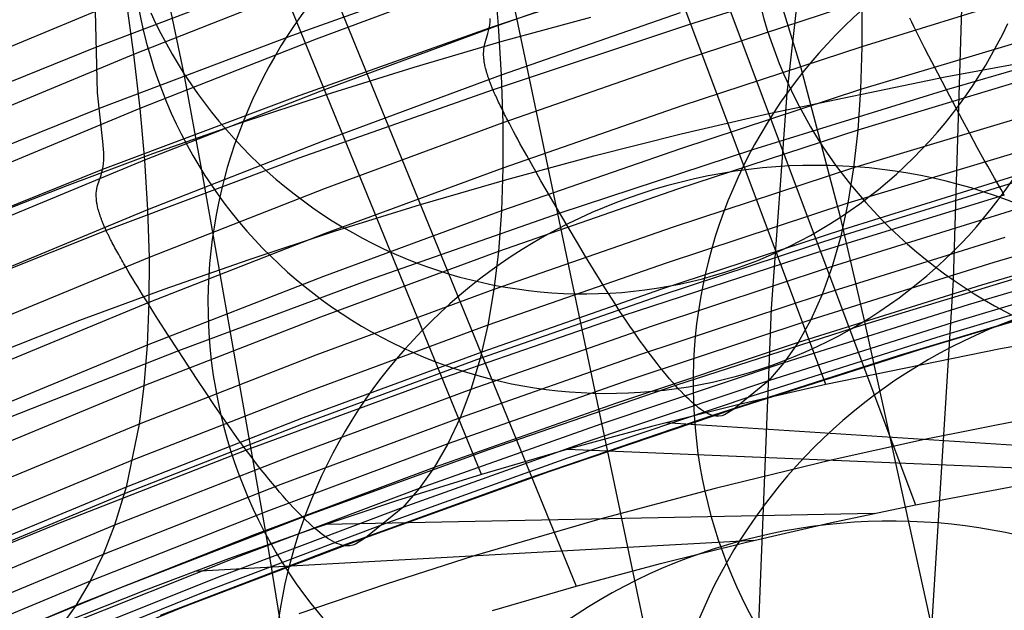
# Model space of a CAD drawing. Extents: x -3677 to -3089, y -67 to 482.
# Tile 39 of 110: x -3525 to -3499, y 407 to 422. Entities that reach past the tile are written whole.
import ezdxf

# ---------------------------------------------------------------- set-up
doc = ezdxf.new("R2010")
doc.units = 0
doc.layers.add('CURVA_ORIGIN', color=125, linetype='CONTINUOUS')
doc.layers.add('LIVELLO_02', color=3, linetype='CONTINUOUS')

msp = doc.modelspace()

# ---------------------------------------------------------------- linework, layer by layer
at = {"layer": 'CURVA_ORIGIN'}
for p, q in [((-3499.441, 458.354, 398.79), (-3500.787, 415.619, 266.034)), ((-3523.233, 420.521, 324.854), (-3523.896, 447.697, 406.852)), ((-3503.727, 433.227, 260.813), (-3505.144, 420.508, 214.494)), ((-3504.123, 412.872, 166.408), (-3511.087, 431.439, 163.396)), ((-3513.159, 410.513, 167.137), (-3520.535, 428.585, 164.315)), ((-3508.774, 428.387, 142.059), (-3501.77, 409.713, 145.112)), ((-3508.229, 403.423, -87.528), (-3513.117, 426.69, -191.474)), ((-3518.108, 425.779, 142.918), (-3510.675, 407.58, 145.781)), ((-3513.053, 423.83, 322.497), (-3518.143, 422.017, 323.086)), ((-3507.829, 423.926, 317.208), (-3512.955, 422.215, 317.764)), ((-3508.025, 423.928, 388.47), (-3512.719, 422.288, 389.003)), ((-3502.575, 423.918, 311.954), (-3507.731, 422.305, 312.478)), ((-3518.239, 423.624, 327.822), (-3523.289, 421.705, 328.445)), ((-3512.838, 423.658, 392.656), (-3517.5, 421.927, 393.218)), ((-3512.838, 423.658, 392.656), (-3512.719, 422.288, 389.003)), ((-3493.684, 423.464, 372.22), (-3503.214, 420.603, 373.149)), ((-3517.661, 423.349, 396.848), (-3522.29, 421.524, 397.441)), ((-3498.429, 423.197, 376.404), (-3503.18, 421.727, 376.881)), ((-3522.495, 422.994, 401.047), (-3527.088, 421.073, 401.671)), ((-3522.495, 422.994, 401.047), (-3522.29, 421.524, 397.441)), ((-3503.183, 422.915, 380.593), (-3507.906, 421.364, 381.097)), ((-3503.183, 422.915, 380.593), (-3503.18, 421.727, 376.881)), ((-3521.839, 422.62, -259.077), (-3521.709, 422.343, -259.077)), ((-3512.935, 422.377, 318.447), (-3512.93, 422.465, 318.773)), ((-3507.946, 422.615, 384.794), (-3512.639, 420.979, 385.326)), ((-3512.617, 421.87, 165.145), (-3510.292, 422.502, 164.943)), ((-3501.87, 422.371, 312.194), (-3501.924, 422.48, 312.145)), ((-3521.709, 422.343, -259.077), (-3521.572, 422.07, -259.077)), ((-3512.955, 422.215, 317.764), (-3518.046, 420.409, 318.351)), ((-3512.719, 422.288, 389.003), (-3517.379, 420.563, 389.563)), ((-3512.991, 422.072, 317.038), (-3512.955, 422.215, 317.764)), ((-3512.955, 422.215, 317.764), (-3512.943, 422.293, 318.112)), ((-3512.943, 422.293, 318.112), (-3512.935, 422.377, 318.447)), ((-3507.731, 422.305, 312.478), (-3512.856, 420.6, 313.032)), ((-3512.719, 422.288, 389.003), (-3512.639, 420.979, 385.326)), ((-3493.749, 422.407, 368.469), (-3503.286, 419.543, 369.4)), ((-3501.815, 422.261, 312.247), (-3501.87, 422.371, 312.194)), ((-3501.76, 422.15, 312.303), (-3501.815, 422.261, 312.247)), ((-3499.483, 422.056, -259.077), (-3499.349, 422.334, -259.077)), ((-3518.143, 422.017, 323.086), (-3523.195, 420.106, 323.708)), ((-3517.5, 421.927, 393.218), (-3522.126, 420.108, 393.809)), ((-3521.572, 422.07, -259.077), (-3521.428, 421.8, -259.077)), ((-3513.073, 421.8, 315.554), (-3512.991, 422.072, 317.038)), ((-3501.647, 421.926, 312.422), (-3501.76, 422.15, 312.303)), ((-3501.532, 421.702, 312.551), (-3501.647, 421.926, 312.422)), ((-3495.847, 422.087, 312.778), (-3500.96, 420.601, 313.261)), ((-3499.625, 421.782, -259.077), (-3499.483, 422.056, -259.077)), ((-3523.289, 421.705, 328.445), (-3528.297, 419.686, 329.102)), ((-3521.428, 421.8, -259.077), (-3521.278, 421.534, -259.077)), ((-3514.928, 421.195, 165.358), (-3512.617, 421.87, 165.145)), ((-3513.102, 421.603, 314.69), (-3513.099, 421.645, 314.855)), ((-3513.099, 421.645, 314.855), (-3513.088, 421.726, 315.198)), ((-3513.088, 421.726, 315.198), (-3513.073, 421.8, 315.554)), ((-3503.18, 421.727, 376.881), (-3507.904, 420.177, 377.385)), ((-3503.18, 421.727, 376.881), (-3503.214, 420.603, 373.149)), ((-3501.417, 421.477, 312.686), (-3501.532, 421.702, 312.551)), ((-3500.989, 420.942, 143.104), (-3496.332, 421.789, 142.805)), ((-3499.773, 421.511, -259.077), (-3499.625, 421.782, -259.077)), ((-3522.29, 421.524, 397.441), (-3526.88, 419.61, 398.063)), ((-3522.29, 421.524, 397.441), (-3522.126, 420.108, 393.809)), ((-3521.278, 421.534, -259.077), (-3521.121, 421.271, -259.077)), ((-3513.104, 421.558, 314.529), (-3513.102, 421.603, 314.69)), ((-3513.103, 421.51, 314.374), (-3513.104, 421.558, 314.529)), ((-3513.101, 421.461, 314.224), (-3513.103, 421.51, 314.374)), ((-3513.096, 421.409, 314.08), (-3513.101, 421.461, 314.224)), ((-3513.093, 421.381, 314.011), (-3513.096, 421.409, 314.08)), ((-3513.089, 421.353, 313.943), (-3513.093, 421.381, 314.011)), ((-3493.85, 421.418, 364.703), (-3503.397, 418.549, 365.635)), ((-3501.186, 421.032, 312.971), (-3501.417, 421.477, 312.686)), ((-3499.929, 421.244, -259.077), (-3499.773, 421.511, -259.077)), ((-3521.121, 421.271, -259.077), (-3520.958, 421.011, -259.077)), ((-3517.227, 420.479, 165.58), (-3514.928, 421.195, 165.358)), ((-3513.085, 421.325, 313.877), (-3513.089, 421.353, 313.943)), ((-3513.08, 421.295, 313.813), (-3513.085, 421.325, 313.877)), ((-3513.074, 421.265, 313.75), (-3513.08, 421.295, 313.813)), ((-3513.068, 421.234, 313.69), (-3513.074, 421.265, 313.75)), ((-3513.061, 421.202, 313.632), (-3513.068, 421.234, 313.69)), ((-3513.053, 421.169, 313.575), (-3513.061, 421.202, 313.632)), ((-3513.044, 421.135, 313.521), (-3513.053, 421.169, 313.575)), ((-3513.04, 421.118, 313.495), (-3513.044, 421.135, 313.521)), ((-3507.906, 421.364, 381.097), (-3512.598, 419.73, 381.628)), ((-3500.09, 420.98, -259.077), (-3499.929, 421.244, -259.077)), ((-3520.498, 418.492, -243.979), (-3520.958, 421.011, -259.077)), ((-3520.958, 421.011, -259.077), (-3520.788, 420.756, -259.077)), ((-3512.639, 420.979, 385.326), (-3517.298, 419.258, 385.886)), ((-3513.035, 421.1, 313.469), (-3513.04, 421.118, 313.495)), ((-3513.03, 421.082, 313.444), (-3513.035, 421.1, 313.469)), ((-3513.025, 421.064, 313.419), (-3513.03, 421.082, 313.444)), ((-3513.02, 421.046, 313.395), (-3513.025, 421.064, 313.419)), ((-3513.014, 421.028, 313.371), (-3513.02, 421.046, 313.395)), ((-3513.008, 421.009, 313.348), (-3513.014, 421.028, 313.371)), ((-3513.002, 420.99, 313.326), (-3513.008, 421.009, 313.348)), ((-3512.996, 420.971, 313.304), (-3513.002, 420.99, 313.326)), ((-3512.99, 420.951, 313.283), (-3512.996, 420.971, 313.304)), ((-3512.983, 420.931, 313.262), (-3512.99, 420.951, 313.283)), ((-3512.976, 420.911, 313.242), (-3512.983, 420.931, 313.262)), ((-3512.969, 420.891, 313.223), (-3512.976, 420.911, 313.242)), ((-3512.962, 420.87, 313.204), (-3512.969, 420.891, 313.223)), ((-3512.955, 420.849, 313.186), (-3512.962, 420.87, 313.204)), ((-3512.639, 420.979, 385.326), (-3512.598, 419.73, 381.628)), ((-3505.62, 419.978, 143.434), (-3500.989, 420.942, 143.104)), ((-3500.96, 420.601, 313.261), (-3501.186, 421.032, 312.971)), ((-3500.259, 420.72, -259.077), (-3500.09, 420.98, -259.077)), ((-3520.788, 420.756, -259.077), (-3520.613, 420.504, -259.077)), ((-3512.947, 420.828, 313.169), (-3512.955, 420.849, 313.186)), ((-3512.939, 420.807, 313.152), (-3512.947, 420.828, 313.169)), ((-3512.931, 420.785, 313.136), (-3512.939, 420.807, 313.152)), ((-3512.922, 420.763, 313.121), (-3512.931, 420.785, 313.136)), ((-3512.914, 420.741, 313.106), (-3512.922, 420.763, 313.121)), ((-3512.905, 420.718, 313.092), (-3512.914, 420.741, 313.106)), ((-3512.895, 420.695, 313.078), (-3512.905, 420.718, 313.092)), ((-3512.886, 420.672, 313.066), (-3512.895, 420.695, 313.078)), ((-3512.876, 420.648, 313.054), (-3512.886, 420.672, 313.066)), ((-3512.866, 420.624, 313.042), (-3512.876, 420.648, 313.054)), ((-3512.856, 420.6, 313.032), (-3512.866, 420.624, 313.042)), ((-3500.434, 420.465, -259.077), (-3500.259, 420.72, -259.077)), ((-3523.092, 419.244, 321.484), (-3523.233, 420.521, 324.854)), ((-3518.046, 420.409, 318.351), (-3523.1, 418.505, 318.97)), ((-3517.379, 420.563, 389.563), (-3522.003, 418.75, 390.152)), ((-3520.613, 420.504, -259.077), (-3520.431, 420.258, -259.077)), ((-3519.511, 419.722, 165.813), (-3517.227, 420.479, 165.58)), ((-3512.856, 420.6, 313.032), (-3517.949, 418.801, 313.617)), ((-3512.848, 420.581, 313.024), (-3512.856, 420.6, 313.032)), ((-3512.84, 420.562, 313.017), (-3512.848, 420.581, 313.024)), ((-3512.832, 420.542, 313.01), (-3512.84, 420.562, 313.017)), ((-3512.823, 420.523, 313.004), (-3512.832, 420.542, 313.01)), ((-3512.814, 420.503, 312.998), (-3512.823, 420.523, 313.004)), ((-3512.805, 420.483, 312.992), (-3512.814, 420.503, 312.998)), ((-3512.796, 420.463, 312.987), (-3512.805, 420.483, 312.992)), ((-3512.787, 420.442, 312.982), (-3512.796, 420.463, 312.987)), ((-3512.778, 420.422, 312.978), (-3512.787, 420.442, 312.982)), ((-3512.768, 420.401, 312.974), (-3512.778, 420.422, 312.978)), ((-3512.759, 420.38, 312.97), (-3512.768, 420.401, 312.974)), ((-3512.749, 420.359, 312.967), (-3512.759, 420.38, 312.97)), ((-3512.739, 420.338, 312.964), (-3512.749, 420.359, 312.967)), ((-3503.214, 420.603, 373.149), (-3507.94, 419.052, 373.653)), ((-3500.96, 420.601, 313.261), (-3506.045, 419.027, 313.772)), ((-3505.144, 420.508, 214.494), (-3505.557, 414.86, 191.617)), ((-3493.986, 420.496, 360.921), (-3503.545, 417.621, 361.855)), ((-3503.214, 420.603, 373.149), (-3503.286, 419.543, 369.4)), ((-3500.538, 419.804, 313.821), (-3500.96, 420.601, 313.261)), ((-3500.615, 420.214, -259.077), (-3500.434, 420.465, -259.077)), ((-3523.195, 420.106, 323.708), (-3528.207, 418.094, 324.361)), ((-3522.126, 420.108, 393.809), (-3526.713, 418.201, 394.429)), ((-3522.126, 420.108, 393.809), (-3522.003, 418.75, 390.152)), ((-3520.431, 420.258, -259.077), (-3520.244, 420.015, -259.077)), ((-3512.729, 420.317, 312.962), (-3512.739, 420.338, 312.964)), ((-3512.709, 420.274, 312.959), (-3512.729, 420.317, 312.962)), ((-3512.688, 420.23, 312.957), (-3512.709, 420.274, 312.959)), ((-3512.666, 420.185, 312.956), (-3512.688, 420.23, 312.957)), ((-3512.645, 420.14, 312.957), (-3512.666, 420.185, 312.956)), ((-3512.622, 420.095, 312.959), (-3512.645, 420.14, 312.957)), ((-3512.599, 420.048, 312.963), (-3512.622, 420.095, 312.959)), ((-3507.904, 420.177, 377.385), (-3512.598, 418.544, 377.916)), ((-3500.803, 419.968, -259.077), (-3500.615, 420.214, -259.077)), ((-3520.244, 420.015, -259.077), (-3520.052, 419.778, -259.077)), ((-3512.576, 420.002, 312.968), (-3512.599, 420.048, 312.963)), ((-3512.552, 419.954, 312.975), (-3512.576, 420.002, 312.968)), ((-3512.528, 419.907, 312.983), (-3512.552, 419.954, 312.975)), ((-3512.503, 419.858, 312.992), (-3512.528, 419.907, 312.983)), ((-3512.478, 419.81, 313.002), (-3512.503, 419.858, 312.992)), ((-3507.922, 419.441, 143.613), (-3505.62, 419.978, 143.434)), ((-3500.996, 419.727, -259.077), (-3500.803, 419.968, -259.077)), ((-3521.78, 418.925, 166.055), (-3519.511, 419.722, 165.813)), ((-3520.052, 419.778, -259.077), (-3519.854, 419.545, -259.077)), ((-3512.598, 419.73, 381.628), (-3517.258, 418.012, 382.187)), ((-3512.598, 419.73, 381.628), (-3512.598, 418.544, 377.916)), ((-3512.453, 419.76, 313.013), (-3512.478, 419.81, 313.002)), ((-3512.427, 419.711, 313.026), (-3512.453, 419.76, 313.013)), ((-3512.374, 419.61, 313.055), (-3512.427, 419.711, 313.026)), ((-3512.32, 419.508, 313.089), (-3512.374, 419.61, 313.055)), ((-3501.195, 419.49, -259.077), (-3500.996, 419.727, -259.077)), ((-3500.34, 419.436, 314.096), (-3500.538, 419.804, 313.821)), ((-3519.854, 419.545, -259.077), (-3519.65, 419.318, -259.077)), ((-3519.65, 419.318, -259.077), (-3519.441, 419.095, -259.077)), ((-3512.264, 419.405, 313.126), (-3512.32, 419.508, 313.089)), ((-3512.207, 419.3, 313.168), (-3512.264, 419.405, 313.126)), ((-3510.214, 418.864, 143.801), (-3507.922, 419.441, 143.613)), ((-3503.286, 419.543, 369.4), (-3508.016, 417.992, 369.904)), ((-3503.286, 419.543, 369.4), (-3503.397, 418.549, 365.635)), ((-3501.399, 419.26, -259.077), (-3501.195, 419.49, -259.077)), ((-3500.15, 419.086, 314.372), (-3500.34, 419.436, 314.096)), ((-3523.076, 419.04, 320.902), (-3523.092, 419.244, 321.484)), ((-3517.298, 419.258, 385.886), (-3521.922, 417.449, 386.473)), ((-3519.441, 419.095, -259.077), (-3519.226, 418.877, -259.077)), ((-3512.15, 419.194, 313.213), (-3512.207, 419.3, 313.168)), ((-3512.091, 419.088, 313.261), (-3512.15, 419.194, 313.213)), ((-3512.031, 418.98, 313.313), (-3512.091, 419.088, 313.261)), ((-3501.61, 419.034, -259.077), (-3501.399, 419.26, -259.077)), ((-3499.967, 418.753, 314.654), (-3500.15, 419.086, 314.372)), ((-3524.034, 418.088, 166.306), (-3521.78, 418.925, 166.055)), ((-3523.071, 418.941, 320.602), (-3523.076, 419.04, 320.902)), ((-3523.072, 418.755, 319.978), (-3523.07, 418.846, 320.294)), ((-3523.07, 418.846, 320.294), (-3523.071, 418.941, 320.602)), ((-3517.949, 418.801, 313.617), (-3523.005, 416.905, 314.233)), ((-3519.226, 418.877, -259.077), (-3519.007, 418.665, -259.077)), ((-3507.94, 419.052, 373.653), (-3512.637, 417.42, 374.183)), ((-3512.494, 418.246, 143.999), (-3510.214, 418.864, 143.801)), ((-3511.971, 418.872, 313.368), (-3512.031, 418.98, 313.313)), ((-3511.848, 418.654, 313.485), (-3511.971, 418.872, 313.368)), ((-3506.045, 419.027, 313.772), (-3511.101, 417.362, 314.313)), ((-3502.047, 418.599, -259.077), (-3501.826, 418.814, -259.077)), ((-3501.826, 418.814, -259.077), (-3501.61, 419.034, -259.077)), ((-3522.003, 418.75, 390.152), (-3526.589, 416.848, 390.771)), ((-3523.1, 418.505, 318.97), (-3523.086, 418.584, 319.317)), ((-3523.086, 418.584, 319.317), (-3523.077, 418.667, 319.653)), ((-3523.077, 418.667, 319.653), (-3523.072, 418.755, 319.978)), ((-3522.003, 418.75, 390.152), (-3521.922, 417.449, 386.473)), ((-3519.007, 418.665, -259.077), (-3518.782, 418.458, -259.077)), ((-3512.598, 418.544, 377.916), (-3517.259, 416.827, 378.474)), ((-3512.598, 418.544, 377.916), (-3512.637, 417.42, 374.183)), ((-3511.724, 418.434, 313.612), (-3511.848, 418.654, 313.485)), ((-3503.397, 418.549, 365.635), (-3508.131, 416.995, 366.14)), ((-3503.397, 418.549, 365.635), (-3503.545, 417.621, 361.855)), ((-3502.274, 418.39, -259.077), (-3502.047, 418.599, -259.077)), ((-3499.877, 418.593, 314.798), (-3499.967, 418.753, 314.654)), ((-3499.788, 418.435, 314.945), (-3499.877, 418.593, 314.798)), ((-3523.1, 418.505, 318.97), (-3528.114, 416.503, 319.621)), ((-3523.233, 418.089, 316.76), (-3523.14, 418.362, 318.244)), ((-3523.14, 418.362, 318.244), (-3523.1, 418.505, 318.97)), ((-3519.674, 413.844, -218.93), (-3520.498, 418.492, -243.979)), ((-3518.782, 418.458, -259.077), (-3518.552, 418.256, -259.077)), ((-3511.598, 418.215, 313.746), (-3511.724, 418.434, 313.612)), ((-3498.917, 418.409, 358.348), (-3503.69, 416.928, 358.829)), ((-3502.506, 418.186, -259.077), (-3502.274, 418.39, -259.077)), ((-3499.7, 418.282, 315.095), (-3499.788, 418.435, 314.945)), ((-3499.613, 418.131, 315.25), (-3499.7, 418.282, 315.095)), ((-3526.272, 417.213, 166.567), (-3524.034, 418.088, 166.306)), ((-3523.25, 418.014, 316.404), (-3523.233, 418.089, 316.76)), ((-3518.552, 418.256, -259.077), (-3518.317, 418.06, -259.077)), ((-3518.317, 418.06, -259.077), (-3518.078, 417.869, -259.077)), ((-3514.762, 417.588, 144.207), (-3512.494, 418.246, 143.999)), ((-3511.347, 417.782, 314.027), (-3511.598, 418.215, 313.746)), ((-3498.957, 418.24, 357.577), (-3503.731, 416.758, 358.058)), ((-3502.743, 417.988, -259.077), (-3502.506, 418.186, -259.077)), ((-3499.527, 417.983, 315.408), (-3499.613, 418.131, 315.25)), ((-3523.268, 417.847, 315.735), (-3523.266, 417.892, 315.896)), ((-3523.268, 417.8, 315.58), (-3523.268, 417.847, 315.735)), ((-3523.265, 417.751, 315.43), (-3523.268, 417.8, 315.58)), ((-3523.266, 417.892, 315.896), (-3523.262, 417.934, 316.061)), ((-3523.262, 417.934, 316.061), (-3523.25, 418.014, 316.404)), ((-3517.258, 418.012, 382.187), (-3521.883, 416.205, 382.774)), ((-3518.078, 417.869, -259.077), (-3517.833, 417.684, -259.077)), ((-3508.016, 417.992, 369.904), (-3512.716, 416.358, 370.435)), ((-3511.101, 417.362, 314.313), (-3511.347, 417.782, 314.027)), ((-3499.441, 417.838, 315.571), (-3504.46, 416.3, 316.071)), ((-3503.232, 417.611, -259.077), (-3502.985, 417.796, -259.077)), ((-3502.985, 417.796, -259.077), (-3502.743, 417.988, -259.077)), ((-3499.441, 417.838, 315.571), (-3499.527, 417.983, 315.408)), ((-3523.261, 417.699, 315.286), (-3523.265, 417.751, 315.43)), ((-3523.258, 417.672, 315.216), (-3523.261, 417.699, 315.286)), ((-3523.254, 417.645, 315.148), (-3523.258, 417.672, 315.216)), ((-3523.249, 417.616, 315.082), (-3523.254, 417.645, 315.148)), ((-3523.244, 417.587, 315.018), (-3523.249, 417.616, 315.082)), ((-3523.238, 417.557, 314.956), (-3523.244, 417.587, 315.018)), ((-3523.231, 417.526, 314.895), (-3523.238, 417.557, 314.956)), ((-3523.224, 417.495, 314.836), (-3523.231, 417.526, 314.895)), ((-3517.833, 417.684, -259.077), (-3517.584, 417.505, -259.077)), ((-3517.584, 417.505, -259.077), (-3517.331, 417.332, -259.077)), ((-3517.017, 416.888, 144.424), (-3514.762, 417.588, 144.207)), ((-3503.545, 417.621, 361.855), (-3508.285, 416.063, 362.361)), ((-3503.545, 417.621, 361.855), (-3503.731, 416.758, 358.058)), ((-3503.484, 417.431, -259.077), (-3503.232, 417.611, -259.077)), ((-3521.922, 417.449, 386.473), (-3526.508, 415.55, 387.09)), ((-3523.216, 417.463, 314.78), (-3523.224, 417.495, 314.836)), ((-3523.206, 417.429, 314.725), (-3523.216, 417.463, 314.78)), ((-3523.202, 417.412, 314.699), (-3523.206, 417.429, 314.725)), ((-3523.197, 417.395, 314.673), (-3523.202, 417.412, 314.699)), ((-3523.191, 417.378, 314.648), (-3523.197, 417.395, 314.673)), ((-3523.186, 417.36, 314.623), (-3523.191, 417.378, 314.648)), ((-3523.18, 417.342, 314.599), (-3523.186, 417.36, 314.623)), ((-3523.174, 417.324, 314.575), (-3523.18, 417.342, 314.599)), ((-3523.168, 417.305, 314.552), (-3523.174, 417.324, 314.575)), ((-3523.162, 417.287, 314.53), (-3523.168, 417.305, 314.552)), ((-3523.155, 417.268, 314.508), (-3523.162, 417.287, 314.53)), ((-3523.148, 417.249, 314.486), (-3523.155, 417.268, 314.508)), ((-3523.141, 417.229, 314.466), (-3523.148, 417.249, 314.486)), ((-3521.922, 417.449, 386.473), (-3521.883, 416.205, 382.774)), ((-3517.331, 417.332, -259.077), (-3517.074, 417.165, -259.077)), ((-3512.637, 417.42, 374.183), (-3517.301, 415.703, 374.741)), ((-3511.101, 417.362, 314.313), (-3516.125, 415.605, 314.884)), ((-3512.637, 417.42, 374.183), (-3512.716, 416.358, 370.435)), ((-3510.642, 416.585, 314.867), (-3511.101, 417.362, 314.313)), ((-3504, 417.092, -259.077), (-3503.741, 417.257, -259.077)), ((-3499.173, 417.449, 353.765), (-3503.956, 415.962, 354.248)), ((-3503.741, 417.257, -259.077), (-3503.484, 417.431, -259.077)), ((-3503.105, 414.547, -245.677), (-3503.741, 417.257, -259.077)), ((-3494.883, 417.49, 345.643), (-3499.713, 416.069, 346.105)), ((-3523.134, 417.21, 314.446), (-3523.141, 417.229, 314.466)), ((-3523.126, 417.19, 314.426), (-3523.134, 417.21, 314.446)), ((-3523.119, 417.169, 314.407), (-3523.126, 417.19, 314.426)), ((-3523.11, 417.149, 314.389), (-3523.119, 417.169, 314.407)), ((-3523.102, 417.128, 314.372), (-3523.11, 417.149, 314.389)), ((-3523.094, 417.107, 314.355), (-3523.102, 417.128, 314.372)), ((-3523.085, 417.086, 314.338), (-3523.094, 417.107, 314.355)), ((-3523.076, 417.064, 314.323), (-3523.085, 417.086, 314.338)), ((-3523.066, 417.042, 314.308), (-3523.076, 417.064, 314.323)), ((-3523.057, 417.02, 314.294), (-3523.066, 417.042, 314.308)), ((-3523.047, 416.998, 314.28), (-3523.057, 417.02, 314.294)), ((-3523.037, 416.975, 314.267), (-3523.047, 416.998, 314.28)), ((-3517.074, 417.165, -259.077), (-3516.813, 417.005, -259.077)), ((-3516.813, 417.005, -259.077), (-3516.548, 416.852, -259.077)), ((-3508.131, 416.995, 366.14), (-3512.836, 415.359, 366.671)), ((-3504.263, 416.933, -259.077), (-3504, 417.092, -259.077)), ((-3523.005, 416.905, 314.233), (-3528.022, 414.911, 314.881)), ((-3523.027, 416.952, 314.255), (-3523.037, 416.975, 314.267)), ((-3523.016, 416.929, 314.244), (-3523.027, 416.952, 314.255)), ((-3523.005, 416.905, 314.233), (-3523.016, 416.929, 314.244)), ((-3522.996, 416.886, 314.225), (-3523.005, 416.905, 314.233)), ((-3522.987, 416.868, 314.218), (-3522.996, 416.886, 314.225)), ((-3522.978, 416.849, 314.211), (-3522.987, 416.868, 314.218)), ((-3522.969, 416.829, 314.204), (-3522.978, 416.849, 314.211)), ((-3522.96, 416.81, 314.198), (-3522.969, 416.829, 314.204)), ((-3522.95, 416.791, 314.192), (-3522.96, 416.81, 314.198)), ((-3522.94, 416.771, 314.187), (-3522.95, 416.791, 314.192)), ((-3522.931, 416.751, 314.182), (-3522.94, 416.771, 314.187)), ((-3522.921, 416.731, 314.177), (-3522.931, 416.751, 314.182)), ((-3522.91, 416.711, 314.173), (-3522.921, 416.731, 314.177)), ((-3517.259, 416.827, 378.474), (-3521.885, 415.022, 379.06)), ((-3519.259, 416.15, 144.652), (-3517.017, 416.888, 144.424)), ((-3516.548, 416.852, -259.077), (-3516.28, 416.705, -259.077)), ((-3503.731, 416.758, 358.058), (-3508.479, 415.196, 358.566)), ((-3503.69, 416.928, 358.829), (-3508.436, 415.367, 359.337)), ((-3504.799, 416.635, -259.077), (-3504.529, 416.781, -259.077)), ((-3504.529, 416.781, -259.077), (-3504.263, 416.933, -259.077)), ((-3503.731, 416.758, 358.058), (-3503.956, 415.962, 354.248)), ((-3495.194, 416.908, 341.795), (-3500.036, 415.479, 342.259)), ((-3522.9, 416.69, 314.17), (-3522.91, 416.711, 314.173)), ((-3522.89, 416.67, 314.166), (-3522.9, 416.69, 314.17)), ((-3522.879, 416.649, 314.163), (-3522.89, 416.67, 314.166)), ((-3522.868, 416.628, 314.161), (-3522.879, 416.649, 314.163)), ((-3522.846, 416.586, 314.157), (-3522.868, 416.628, 314.161)), ((-3522.824, 416.543, 314.155), (-3522.846, 416.586, 314.157)), ((-3522.801, 416.5, 314.154), (-3522.824, 416.543, 314.155)), ((-3522.777, 416.456, 314.154), (-3522.801, 416.5, 314.154)), ((-3516.28, 416.705, -259.077), (-3516.008, 416.564, -259.077)), ((-3516.008, 416.564, -259.077), (-3515.733, 416.431, -259.077)), ((-3510.428, 416.227, 315.138), (-3510.642, 416.585, 314.867)), ((-3505.349, 416.366, -259.077), (-3505.072, 416.497, -259.077)), ((-3505.072, 416.497, -259.077), (-3504.799, 416.635, -259.077)), ((-3499.425, 416.726, 349.94), (-3504.218, 415.231, 350.426)), ((-3522.753, 416.411, 314.156), (-3522.777, 416.456, 314.154)), ((-3522.728, 416.366, 314.16), (-3522.753, 416.411, 314.156)), ((-3522.703, 416.321, 314.164), (-3522.728, 416.366, 314.16)), ((-3522.677, 416.275, 314.171), (-3522.703, 416.321, 314.164)), ((-3522.651, 416.228, 314.178), (-3522.677, 416.275, 314.171)), ((-3522.625, 416.181, 314.187), (-3522.651, 416.228, 314.178)), ((-3512.716, 416.358, 370.435), (-3517.384, 414.64, 370.993)), ((-3515.733, 416.431, -259.077), (-3515.455, 416.304, -259.077)), ((-3515.455, 416.304, -259.077), (-3515.174, 416.184, -259.077)), ((-3512.716, 416.358, 370.435), (-3512.836, 415.359, 366.671)), ((-3510.221, 415.886, 315.411), (-3510.428, 416.227, 315.138)), ((-3504.46, 416.3, 316.071), (-3509.451, 414.673, 316.599)), ((-3505.911, 416.124, -259.077), (-3505.628, 416.241, -259.077)), ((-3505.628, 416.241, -259.077), (-3505.349, 416.366, -259.077)), ((-3495.537, 416.394, 337.939), (-3500.393, 414.956, 338.406)), ((-3521.883, 416.205, 382.774), (-3526.469, 414.31, 383.39)), ((-3522.598, 416.134, 314.197), (-3522.625, 416.181, 314.187)), ((-3522.57, 416.086, 314.208), (-3522.598, 416.134, 314.197)), ((-3522.542, 416.037, 314.22), (-3522.57, 416.086, 314.208)), ((-3522.485, 415.94, 314.248), (-3522.542, 416.037, 314.22)), ((-3521.883, 416.205, 382.774), (-3521.885, 415.022, 379.06)), ((-3521.487, 415.372, 144.888), (-3519.259, 416.15, 144.652)), ((-3515.174, 416.184, -259.077), (-3514.89, 416.071, -259.077)), ((-3514.89, 416.071, -259.077), (-3514.604, 415.965, -259.077)), ((-3514.604, 415.965, -259.077), (-3514.314, 415.865, -259.077)), ((-3508.285, 416.063, 362.361), (-3512.996, 414.423, 362.894)), ((-3503.956, 415.962, 354.248), (-3508.711, 414.393, 354.757)), ((-3506.484, 415.911, -259.077), (-3506.196, 416.014, -259.077)), ((-3506.196, 416.014, -259.077), (-3505.911, 416.124, -259.077)), ((-3499.713, 416.069, 346.105), (-3504.517, 414.567, 346.593)), ((-3503.956, 415.962, 354.248), (-3504.218, 415.231, 350.426)), ((-3522.427, 415.84, 314.281), (-3522.485, 415.94, 314.248)), ((-3522.367, 415.74, 314.317), (-3522.427, 415.84, 314.281)), ((-3522.306, 415.638, 314.358), (-3522.367, 415.74, 314.317)), ((-3517.301, 415.703, 374.741), (-3521.93, 413.898, 375.328)), ((-3514.314, 415.865, -259.077), (-3514.023, 415.774, -259.077)), ((-3514.023, 415.774, -259.077), (-3513.728, 415.689, -259.077)), ((-3510.022, 415.562, 315.69), (-3510.221, 415.886, 315.411)), ((-3507.364, 415.645, -259.077), (-3507.068, 415.726, -259.077)), ((-3507.068, 415.726, -259.077), (-3506.775, 415.815, -259.077)), ((-3506.775, 415.815, -259.077), (-3506.484, 415.911, -259.077)), ((-3498.169, 415.945, 318.746), (-3503.134, 414.437, 319.236)), ((-3495.913, 415.948, 334.074), (-3500.784, 414.499, 334.545)), ((-3522.244, 415.535, 314.402), (-3522.306, 415.638, 314.358)), ((-3522.18, 415.431, 314.45), (-3522.244, 415.535, 314.402)), ((-3516.125, 415.605, 314.884), (-3521.112, 413.754, 315.485)), ((-3513.728, 415.689, -259.077), (-3513.432, 415.611, -259.077)), ((-3513.432, 415.611, -259.077), (-3513.133, 415.541, -259.077)), ((-3513.133, 415.541, -259.077), (-3512.832, 415.478, -259.077)), ((-3512.832, 415.478, -259.077), (-3512.53, 415.422, -259.077)), ((-3509.924, 415.406, 315.833), (-3510.022, 415.562, 315.69)), ((-3508.566, 415.394, -259.077), (-3508.263, 415.446, -259.077)), ((-3508.263, 415.446, -259.077), (-3507.961, 415.505, -259.077)), ((-3507.961, 415.505, -259.077), (-3507.661, 415.571, -259.077)), ((-3507.661, 415.571, -259.077), (-3507.364, 415.645, -259.077)), ((-3500.036, 415.479, 342.259), (-3504.852, 413.968, 342.75)), ((-3500.787, 415.619, 266.034), (-3501.632, 401.896, 219.572)), ((-3496.321, 415.567, 330.198), (-3501.209, 414.107, 330.672)), ((-3523.7, 414.557, 145.133), (-3521.487, 415.372, 144.888)), ((-3522.116, 415.326, 314.5), (-3522.18, 415.431, 314.45)), ((-3522.051, 415.221, 314.554), (-3522.116, 415.326, 314.5)), ((-3521.918, 415.009, 314.67), (-3522.051, 415.221, 314.554)), ((-3512.836, 415.359, 366.671), (-3517.508, 413.638, 367.231)), ((-3508.479, 415.196, 358.566), (-3513.196, 413.55, 359.1)), ((-3508.436, 415.367, 359.337), (-3513.152, 413.722, 359.871)), ((-3512.836, 415.359, 366.671), (-3512.996, 414.423, 362.894)), ((-3512.53, 415.422, -259.077), (-3512.227, 415.375, -259.077)), ((-3512.227, 415.375, -259.077), (-3511.923, 415.334, -259.077)), ((-3511.923, 415.334, -259.077), (-3511.619, 415.302, -259.077)), ((-3511.619, 415.302, -259.077), (-3511.314, 415.277, -259.077)), ((-3511.314, 415.277, -259.077), (-3511.008, 415.259, -259.077)), ((-3511.008, 415.259, -259.077), (-3510.703, 415.249, -259.077)), ((-3510.703, 415.249, -259.077), (-3510.397, 415.247, -259.077)), ((-3510.397, 415.247, -259.077), (-3510.091, 415.253, -259.077)), ((-3510.091, 415.253, -259.077), (-3509.785, 415.266, -259.077)), ((-3509.828, 415.253, 315.979), (-3509.924, 415.406, 315.833)), ((-3509.732, 415.104, 316.127), (-3509.828, 415.253, 315.979)), ((-3509.785, 415.266, -259.077), (-3509.48, 415.286, -259.077)), ((-3509.48, 415.286, -259.077), (-3509.174, 415.315, -259.077)), ((-3509.174, 415.315, -259.077), (-3508.87, 415.351, -259.077)), ((-3504.218, 415.231, 350.426), (-3508.983, 413.655, 350.937)), ((-3508.87, 415.351, -259.077), (-3508.566, 415.394, -259.077)), ((-3504.218, 415.231, 350.426), (-3504.517, 414.567, 346.593)), ((-3496.759, 415.254, 326.325), (-3501.665, 413.782, 326.803)), ((-3521.885, 415.022, 379.06), (-3526.473, 413.128, 379.676)), ((-3521.885, 415.022, 379.06), (-3521.93, 413.898, 375.328)), ((-3521.784, 414.796, 314.794), (-3521.918, 415.009, 314.67)), ((-3509.638, 414.957, 316.28), (-3509.732, 415.104, 316.127)), ((-3509.544, 414.814, 316.437), (-3509.638, 414.957, 316.28)), ((-3500.393, 414.956, 338.406), (-3505.223, 413.435, 338.899)), ((-3497.271, 415.113, 322.456), (-3502.197, 413.628, 322.939)), ((-3521.648, 414.583, 314.926), (-3521.784, 414.796, 314.794)), ((-3509.451, 414.673, 316.599), (-3514.409, 412.957, 317.157)), ((-3509.451, 414.673, 316.599), (-3509.544, 414.814, 316.437)), ((-3509.358, 414.535, 316.766), (-3509.451, 414.673, 316.599)), ((-3505.557, 414.86, 191.617), (-3505.953, 404.992, 146.657)), ((-3528.081, 412.816, 145.65), (-3523.7, 414.557, 145.133)), ((-3517.384, 414.64, 370.993), (-3522.016, 412.833, 371.58)), ((-3521.377, 414.162, 315.203), (-3521.648, 414.583, 314.926)), ((-3512.996, 414.423, 362.894), (-3517.674, 412.698, 363.454)), ((-3512.996, 414.423, 362.894), (-3513.196, 413.55, 359.1)), ((-3509.265, 414.399, 316.938), (-3509.358, 414.535, 316.766)), ((-3504.517, 414.567, 346.593), (-3509.293, 412.982, 347.107)), ((-3503.134, 414.437, 319.236), (-3508.07, 412.843, 319.753)), ((-3500.784, 414.499, 334.545), (-3505.628, 412.967, 335.042)), ((-3504.517, 414.567, 346.593), (-3504.852, 413.968, 342.75)), ((-3500.7, 403.587, -197.377), (-3503.105, 414.547, -245.677)), ((-3494.936, 414.612, 165.84), (-3499.543, 413.804, 166.107)), ((-3521.112, 413.754, 315.485), (-3521.377, 414.162, 315.203)), ((-3508.711, 414.393, 354.757), (-3513.437, 412.741, 355.294)), ((-3509.174, 414.267, 317.115), (-3509.265, 414.399, 316.938)), ((-3509.082, 414.137, 317.297), (-3509.174, 414.267, 317.115)), ((-3521.93, 413.898, 375.328), (-3526.52, 412.003, 375.943)), ((-3521.93, 413.898, 375.328), (-3522.016, 412.833, 371.58)), ((-3504.852, 413.968, 342.75), (-3509.64, 412.374, 343.268)), ((-3508.992, 414.01, 317.483), (-3509.082, 414.137, 317.297)), ((-3508.902, 413.886, 317.673), (-3508.992, 414.01, 317.483)), ((-3508.813, 413.766, 317.867), (-3508.902, 413.886, 317.673)), ((-3501.209, 414.107, 330.672), (-3506.069, 412.564, 331.173)), ((-3504.852, 413.968, 342.75), (-3505.223, 413.435, 338.899)), ((-3521.112, 413.754, 315.485), (-3526.062, 411.806, 316.118)), ((-3517.508, 413.638, 367.231), (-3522.145, 411.829, 367.818)), ((-3520.617, 413, 316.031), (-3521.112, 413.754, 315.485)), ((-3518.813, 408.943, -195.209), (-3519.674, 413.844, -218.93)), ((-3513.152, 413.722, 359.871), (-3517.836, 411.993, 360.433)), ((-3508.983, 413.655, 350.937), (-3513.718, 411.996, 351.477)), ((-3508.726, 413.648, 318.065), (-3508.813, 413.766, 317.867)), ((-3508.639, 413.534, 318.266), (-3508.726, 413.648, 318.065)), ((-3502.197, 413.628, 322.939), (-3507.095, 412.057, 323.449)), ((-3501.665, 413.782, 326.803), (-3506.542, 412.226, 327.308)), ((-3499.543, 413.804, 166.107), (-3504.123, 412.872, 166.408)), ((-3513.196, 413.55, 359.1), (-3517.881, 411.82, 359.662)), ((-3513.196, 413.55, 359.1), (-3513.437, 412.741, 355.294)), ((-3505.223, 413.435, 338.899), (-3510.024, 411.83, 339.421)), ((-3508.553, 413.424, 318.47), (-3508.639, 413.534, 318.266)), ((-3508.469, 413.317, 318.678), (-3508.553, 413.424, 318.47)), ((-3505.223, 413.435, 338.899), (-3505.628, 412.967, 335.042)), ((-3508.386, 413.215, 318.888), (-3508.469, 413.317, 318.678)), ((-3508.305, 413.116, 319.101), (-3508.386, 413.215, 318.888)), ((-3508.225, 413.021, 319.316), (-3508.305, 413.116, 319.101)), ((-3520.386, 412.652, 316.299), (-3520.617, 413, 316.031)), ((-3514.409, 412.957, 317.157), (-3519.333, 411.148, 317.744)), ((-3509.293, 412.982, 347.107), (-3514.038, 411.314, 347.649)), ((-3505.628, 412.967, 335.042), (-3510.444, 411.351, 335.567)), ((-3508.146, 412.93, 319.534), (-3508.225, 413.021, 319.316)), ((-3508.07, 412.843, 319.753), (-3508.146, 412.93, 319.534)), ((-3505.628, 412.967, 335.042), (-3506.542, 412.226, 327.308)), ((-3504.123, 412.872, 166.408), (-3506.4, 412.346, 166.574)), ((-3522.016, 412.833, 371.58), (-3526.611, 410.937, 372.196)), ((-3517.674, 412.698, 363.454), (-3522.317, 410.885, 364.043)), ((-3522.016, 412.833, 371.58), (-3522.145, 411.829, 367.818)), ((-3520.163, 412.322, 316.569), (-3520.386, 412.652, 316.299)), ((-3513.437, 412.741, 355.294), (-3518.13, 411.004, 355.858)), ((-3513.437, 412.741, 355.294), (-3513.718, 411.996, 351.477)), ((-3508.07, 412.843, 319.753), (-3512.974, 411.161, 320.3)), ((-3507.995, 412.761, 319.975), (-3508.07, 412.843, 319.753)), ((-3507.922, 412.683, 320.197), (-3507.995, 412.761, 319.975)), ((-3507.85, 412.609, 320.422), (-3507.922, 412.683, 320.197)), ((-3507.781, 412.54, 320.648), (-3507.85, 412.609, 320.422)), ((-3509.64, 412.374, 343.268), (-3514.397, 410.695, 343.813)), ((-3506.069, 412.564, 331.173), (-3510.9, 410.935, 331.702)), ((-3506.4, 412.346, 166.574), (-3508.666, 411.778, 166.751)), ((-3507.713, 412.475, 320.875), (-3507.781, 412.54, 320.648)), ((-3507.647, 412.415, 321.103), (-3507.713, 412.475, 320.875)), ((-3507.583, 412.359, 321.333), (-3507.647, 412.415, 321.103)), ((-3507.521, 412.307, 321.565), (-3507.583, 412.359, 321.333)), ((-3519.948, 412.008, 316.845), (-3520.163, 412.322, 316.569)), ((-3506.542, 412.226, 327.308), (-3511.39, 410.584, 327.842)), ((-3507.461, 412.26, 321.797), (-3507.521, 412.307, 321.565)), ((-3507.403, 412.218, 322.03), (-3507.461, 412.26, 321.797)), ((-3507.347, 412.18, 322.264), (-3507.403, 412.218, 322.03)), ((-3507.292, 412.146, 322.5), (-3507.347, 412.18, 322.264)), ((-3507.24, 412.117, 322.736), (-3507.292, 412.146, 322.5)), ((-3507.19, 412.092, 322.973), (-3507.24, 412.117, 322.736)), ((-3507.141, 412.072, 323.21), (-3507.19, 412.092, 322.973)), ((-3506.542, 412.226, 327.308), (-3506.787, 412.073, 325.371)), ((-3497.232, 412.283, 155.433), (-3501.538, 411.426, 155.709)), ((-3522.145, 411.829, 367.818), (-3526.745, 409.93, 368.435)), ((-3517.881, 411.82, 359.662), (-3522.531, 410.001, 360.253)), ((-3517.836, 411.993, 360.433), (-3522.484, 410.175, 361.023)), ((-3522.145, 411.829, 367.818), (-3522.484, 410.175, 361.023)), ((-3519.843, 411.857, 316.986), (-3519.948, 412.008, 316.845)), ((-3519.739, 411.709, 317.13), (-3519.843, 411.857, 316.986)), ((-3513.718, 411.996, 351.477), (-3518.42, 410.25, 352.044)), ((-3510.024, 411.83, 339.421), (-3514.793, 410.14, 339.969)), ((-3513.718, 411.996, 351.477), (-3514.038, 411.314, 347.649)), ((-3507.095, 412.057, 323.449), (-3511.962, 410.4, 323.987)), ((-3494.736, 410.989, 144.693), (-3508.339, 411.863, 166.725)), ((-3507.095, 412.057, 323.449), (-3507.141, 412.072, 323.21)), ((-3507.051, 412.046, 323.687), (-3507.095, 412.057, 323.449)), ((-3507.008, 412.039, 323.927), (-3507.051, 412.046, 323.687)), ((-3506.929, 412.038, 324.407), (-3507.008, 412.039, 323.927)), ((-3506.856, 412.05, 324.889), (-3506.929, 412.038, 324.407)), ((-3506.787, 412.073, 325.371), (-3506.856, 412.05, 324.889)), ((-3519.636, 411.564, 317.277), (-3519.739, 411.709, 317.13)), ((-3519.534, 411.422, 317.428), (-3519.636, 411.564, 317.277)), ((-3508.666, 411.778, 166.751), (-3510.919, 411.167, 166.939)), ((-3519.433, 411.284, 317.584), (-3519.534, 411.422, 317.428)), ((-3514.038, 411.314, 347.649), (-3518.75, 409.558, 348.219)), ((-3510.444, 411.351, 335.567), (-3515.227, 409.649, 336.12)), ((-3514.038, 411.314, 347.649), (-3514.397, 410.695, 343.813)), ((-3501.538, 411.426, 155.709), (-3503.985, 410.883, 155.881)), ((-3519.333, 411.148, 317.744), (-3524.218, 409.244, 318.363)), ((-3519.333, 411.148, 317.744), (-3519.433, 411.284, 317.584)), ((-3519.232, 411.014, 317.91), (-3519.333, 411.148, 317.744)), ((-3512.974, 411.161, 320.3), (-3517.844, 409.388, 320.876)), ((-3510.919, 411.167, 166.939), (-3513.159, 410.513, 167.137)), ((-3497.063, 410.596, 144.823), (-3510.907, 411.17, 166.938)), ((-3522.317, 410.885, 364.043), (-3526.922, 408.981, 364.661)), ((-3518.13, 411.004, 355.858), (-3522.787, 409.178, 356.452)), ((-3519.133, 410.883, 318.08), (-3519.232, 411.014, 317.91)), ((-3519.034, 410.755, 318.256), (-3519.133, 410.883, 318.08)), ((-3510.9, 410.935, 331.702), (-3515.698, 409.219, 332.259)), ((-3503.985, 410.883, 155.881), (-3507.028, 410.147, 156.11)), ((-3514.397, 410.695, 343.813), (-3519.12, 408.929, 344.386)), ((-3518.936, 410.63, 318.436), (-3519.034, 410.755, 318.256)), ((-3518.838, 410.508, 318.62), (-3518.936, 410.63, 318.436)), ((-3511.39, 410.584, 327.842), (-3516.204, 408.854, 328.404)), ((-3514.397, 410.695, 343.813), (-3514.793, 410.14, 339.969)), ((-3501.769, 409.713, 145.11), (-3497.264, 410.561, 144.833)), ((-3518.741, 410.388, 318.809), (-3518.838, 410.508, 318.62)), ((-3518.646, 410.272, 319.001), (-3518.741, 410.388, 318.809)), ((-3518.551, 410.159, 319.198), (-3518.646, 410.272, 319.001)), ((-3511.962, 410.4, 323.987), (-3516.796, 408.653, 324.554)), ((-3513.159, 410.513, 167.137), (-3515.386, 409.816, 167.346)), ((-3522.484, 410.175, 361.023), (-3527.094, 408.267, 361.643)), ((-3518.42, 410.25, 352.044), (-3523.086, 408.415, 352.64)), ((-3522.484, 410.175, 361.023), (-3522.787, 409.178, 356.452)), ((-3514.793, 410.14, 339.969), (-3519.528, 408.362, 340.547)), ((-3518.458, 410.05, 319.398), (-3518.551, 410.159, 319.198)), ((-3518.366, 409.944, 319.601), (-3518.458, 410.05, 319.398)), ((-3514.793, 410.14, 339.969), (-3515.227, 409.649, 336.12)), ((-3507.028, 410.147, 156.11), (-3510.052, 409.342, 156.358)), ((-3522.531, 410.001, 360.253), (-3527.142, 408.092, 360.873)), ((-3518.275, 409.842, 319.807), (-3518.366, 409.944, 319.601)), ((-3518.185, 409.743, 320.016), (-3518.275, 409.842, 319.807)), ((-3515.386, 409.816, 167.346), (-3517.598, 409.077, 167.565)), ((-3518.75, 409.558, 348.219), (-3523.426, 407.714, 348.818)), ((-3515.227, 409.649, 336.12), (-3519.976, 407.857, 336.702)), ((-3518.098, 409.648, 320.227), (-3518.185, 409.743, 320.016)), ((-3518.011, 409.557, 320.441), (-3518.098, 409.648, 320.227)), ((-3517.927, 409.47, 320.658), (-3518.011, 409.557, 320.441)), ((-3515.227, 409.649, 336.12), (-3516.204, 408.854, 328.404)), ((-3504.01, 409.239, 145.262), (-3501.769, 409.713, 145.11)), ((-3524.218, 409.244, 318.363), (-3529.064, 407.247, 319.011)), ((-3517.844, 409.388, 320.876), (-3522.677, 407.522, 321.482)), ((-3517.844, 409.388, 320.876), (-3517.927, 409.47, 320.658)), ((-3517.764, 409.309, 321.096), (-3517.844, 409.388, 320.876)), ((-3517.685, 409.235, 321.317), (-3517.764, 409.309, 321.096)), ((-3502.853, 409.488, 145.185), (-3517.251, 409.196, 167.53)), ((-3510.052, 409.342, 156.358), (-3513.353, 408.374, 156.65)), ((-3506.242, 408.726, 145.424), (-3504.01, 409.239, 145.262)), ((-3522.787, 409.178, 356.452), (-3527.406, 407.261, 357.074)), ((-3522.787, 409.178, 356.452), (-3523.086, 408.415, 352.64)), ((-3515.698, 409.219, 332.259), (-3520.461, 407.414, 332.846)), ((-3517.598, 409.077, 167.565), (-3519.794, 408.297, 167.794)), ((-3517.608, 409.165, 321.54), (-3517.685, 409.235, 321.317)), ((-3517.533, 409.099, 321.765), (-3517.608, 409.165, 321.54)), ((-3517.46, 409.038, 321.991), (-3517.533, 409.099, 321.765)), ((-3517.39, 408.981, 322.219), (-3517.46, 409.038, 321.991)), ((-3517.321, 408.929, 322.447), (-3517.39, 408.981, 322.219)), ((-3519.12, 408.929, 344.386), (-3523.806, 407.074, 344.989)), ((-3516.204, 408.854, 328.404), (-3520.983, 407.033, 328.995)), ((-3506.016, 408.781, 145.41), (-3520.69, 407.966, 167.891)), ((-3517.123, 398.682, -151.204), (-3518.813, 408.943, -195.209)), ((-3517.254, 408.88, 322.677), (-3517.321, 408.929, 322.447)), ((-3517.189, 408.836, 322.909), (-3517.254, 408.88, 322.677)), ((-3517.127, 408.797, 323.141), (-3517.189, 408.836, 322.909)), ((-3517.066, 408.762, 323.374), (-3517.127, 408.797, 323.141)), ((-3517.008, 408.731, 323.609), (-3517.066, 408.762, 323.374)), ((-3516.952, 408.705, 323.844), (-3517.008, 408.731, 323.609)), ((-3516.204, 408.854, 328.404), (-3516.466, 408.686, 326.471)), ((-3508.464, 408.174, 145.597), (-3506.242, 408.726, 145.424)), ((-3516.796, 408.653, 324.554), (-3521.593, 406.815, 325.151)), ((-3516.898, 408.683, 324.08), (-3516.952, 408.705, 323.844)), ((-3516.846, 408.666, 324.317), (-3516.898, 408.683, 324.08)), ((-3516.796, 408.653, 324.554), (-3516.846, 408.666, 324.317)), ((-3516.749, 408.644, 324.792), (-3516.796, 408.653, 324.554)), ((-3516.703, 408.64, 325.031), (-3516.749, 408.644, 324.792)), ((-3516.618, 408.643, 325.509), (-3516.703, 408.64, 325.031)), ((-3516.539, 408.659, 325.99), (-3516.618, 408.643, 325.509)), ((-3516.466, 408.686, 326.471), (-3516.539, 408.659, 325.99)), ((-3523.086, 408.415, 352.64), (-3527.714, 406.491, 353.265)), ((-3519.528, 408.362, 340.547), (-3524.227, 406.494, 341.153)), ((-3523.086, 408.415, 352.64), (-3523.426, 407.714, 348.818)), ((-3519.794, 408.297, 167.794), (-3521.975, 407.477, 168.033)), ((-3513.353, 408.374, 156.65), (-3515.66, 407.637, 156.869)), ((-3510.674, 407.58, 145.779), (-3508.464, 408.174, 145.597)), ((-3523.426, 407.714, 348.818), (-3528.063, 405.78, 349.447)), ((-3519.976, 407.857, 336.702), (-3524.687, 405.976, 337.313)), ((-3523.426, 407.714, 348.818), (-3523.806, 407.074, 344.989)), ((-3522.677, 407.522, 321.482), (-3527.472, 405.564, 322.118)), ((-3521.975, 407.477, 168.033), (-3524.14, 406.617, 168.28)), ((-3515.66, 407.637, 156.869), (-3517.952, 406.856, 157.099)), ((-3512.871, 406.943, 145.972), (-3510.674, 407.58, 145.779)), ((-3520.461, 407.414, 332.846), (-3525.187, 405.518, 333.461)), ((-3523.806, 407.074, 344.989), (-3528.454, 405.128, 345.621)), ((-3520.983, 407.033, 328.995), (-3525.723, 405.122, 329.616)), ((-3523.806, 407.074, 344.989), (-3524.227, 406.494, 341.153))]:
    msp.add_line(p, q, dxfattribs=at)
at = {"layer": 'CURVA_ORIGIN', "extrusion": (-0.054419, 0.182465, -0.981705)}
msp.add_circle((3241.82, 1338.311, 507.458), 12.667, dxfattribs=at)
at = {"layer": 'CURVA_ORIGIN', "extrusion": (-0.001925, -0.284609, -0.958642)}
msp.add_circle((-3495.874, -310.706, -366.581), 13.152, dxfattribs=at)
at = {"layer": 'CURVA_ORIGIN', "extrusion": (-0.051081, 0.221375, -0.97385)}
msp.add_circle((3323.782, 1117.618, 460.378), 13.443, dxfattribs=at)
at = {"layer": 'CURVA_ORIGIN', "extrusion": (-0.004123, -0.263937, -0.964531)}
msp.add_circle((-3499.764, -288.398, -303.421), 13.867, dxfattribs=at)
at = {"layer": 'CURVA_ORIGIN', "extrusion": (-0.04765, 0.240751, -0.969417)}
msp.add_circle((3359.251, 1007.846, 410.152), 14.072, dxfattribs=at)
at = {"layer": 'CURVA_ORIGIN', "extrusion": (-0.007818, -0.234214, -0.972154)}
msp.add_circle((-3505.463, -236.633, -232.831), 14.498, dxfattribs=at)
at = {"layer": 'CURVA_ORIGIN', "extrusion": (-0.04435, 0.233519, -0.97134)}
msp.add_circle((3367.366, 985.62, 354.295), 14.699, dxfattribs=at)
at = {"layer": 'LIVELLO_02'}
for p, q in [((-3504.767, 421.167, -280.225), (-3506.035, 425.251, -304.944)), ((-3520.958, 421.011, -259.077), (-3521.591, 424.047, -279.733)), ((-3521.839, 422.62, -259.077), (-3521.709, 422.343, -259.077)), ((-3521.709, 422.343, -259.077), (-3521.572, 422.07, -259.077)), ((-3499.483, 422.056, -259.077), (-3499.349, 422.334, -259.077)), ((-3521.572, 422.07, -259.077), (-3521.428, 421.8, -259.077)), ((-3499.625, 421.782, -259.077), (-3499.483, 422.056, -259.077)), ((-3521.428, 421.8, -259.077), (-3521.278, 421.534, -259.077)), ((-3499.773, 421.511, -259.077), (-3499.625, 421.782, -259.077)), ((-3521.278, 421.534, -259.077), (-3521.121, 421.271, -259.077)), ((-3499.929, 421.244, -259.077), (-3499.773, 421.511, -259.077)), ((-3521.121, 421.271, -259.077), (-3520.958, 421.011, -259.077)), ((-3503.741, 417.257, -259.077), (-3504.767, 421.167, -280.225)), ((-3500.09, 420.98, -259.077), (-3499.929, 421.244, -259.077)), ((-3520.958, 421.011, -259.077), (-3520.788, 420.756, -259.077)), ((-3500.259, 420.72, -259.077), (-3500.09, 420.98, -259.077)), ((-3520.788, 420.756, -259.077), (-3520.613, 420.504, -259.077)), ((-3500.434, 420.465, -259.077), (-3500.259, 420.72, -259.077)), ((-3520.613, 420.504, -259.077), (-3520.431, 420.258, -259.077)), ((-3500.615, 420.214, -259.077), (-3500.434, 420.465, -259.077)), ((-3520.431, 420.258, -259.077), (-3520.244, 420.015, -259.077)), ((-3500.803, 419.968, -259.077), (-3500.615, 420.214, -259.077)), ((-3520.244, 420.015, -259.077), (-3520.052, 419.778, -259.077)), ((-3500.996, 419.727, -259.077), (-3500.803, 419.968, -259.077)), ((-3520.052, 419.778, -259.077), (-3519.854, 419.545, -259.077)), ((-3501.195, 419.49, -259.077), (-3500.996, 419.727, -259.077)), ((-3519.854, 419.545, -259.077), (-3519.65, 419.318, -259.077)), ((-3519.65, 419.318, -259.077), (-3519.441, 419.095, -259.077)), ((-3501.399, 419.26, -259.077), (-3501.195, 419.49, -259.077)), ((-3519.441, 419.095, -259.077), (-3519.226, 418.877, -259.077)), ((-3501.61, 419.034, -259.077), (-3501.399, 419.26, -259.077)), ((-3519.226, 418.877, -259.077), (-3519.007, 418.665, -259.077)), ((-3502.047, 418.599, -259.077), (-3501.826, 418.814, -259.077)), ((-3501.826, 418.814, -259.077), (-3501.61, 419.034, -259.077)), ((-3519.007, 418.665, -259.077), (-3518.782, 418.458, -259.077)), ((-3502.274, 418.39, -259.077), (-3502.047, 418.599, -259.077)), ((-3518.782, 418.458, -259.077), (-3518.552, 418.256, -259.077)), ((-3502.506, 418.186, -259.077), (-3502.274, 418.39, -259.077)), ((-3518.552, 418.256, -259.077), (-3518.317, 418.06, -259.077)), ((-3518.317, 418.06, -259.077), (-3518.078, 417.869, -259.077)), ((-3502.743, 417.988, -259.077), (-3502.506, 418.186, -259.077)), ((-3518.078, 417.869, -259.077), (-3517.833, 417.684, -259.077)), ((-3503.232, 417.611, -259.077), (-3502.985, 417.796, -259.077)), ((-3502.985, 417.796, -259.077), (-3502.743, 417.988, -259.077)), ((-3517.833, 417.684, -259.077), (-3517.584, 417.505, -259.077)), ((-3517.584, 417.505, -259.077), (-3517.331, 417.332, -259.077)), ((-3503.484, 417.431, -259.077), (-3503.232, 417.611, -259.077)), ((-3517.331, 417.332, -259.077), (-3517.074, 417.165, -259.077)), ((-3504, 417.092, -259.077), (-3503.741, 417.257, -259.077)), ((-3503.741, 417.257, -259.077), (-3503.484, 417.431, -259.077)), ((-3517.074, 417.165, -259.077), (-3516.813, 417.005, -259.077)), ((-3516.813, 417.005, -259.077), (-3516.548, 416.852, -259.077)), ((-3504.263, 416.933, -259.077), (-3504, 417.092, -259.077)), ((-3516.548, 416.852, -259.077), (-3516.28, 416.705, -259.077)), ((-3504.799, 416.635, -259.077), (-3504.529, 416.781, -259.077)), ((-3504.529, 416.781, -259.077), (-3504.263, 416.933, -259.077)), ((-3516.28, 416.705, -259.077), (-3516.008, 416.564, -259.077)), ((-3516.008, 416.564, -259.077), (-3515.733, 416.431, -259.077)), ((-3505.349, 416.366, -259.077), (-3505.072, 416.497, -259.077)), ((-3505.072, 416.497, -259.077), (-3504.799, 416.635, -259.077)), ((-3515.733, 416.431, -259.077), (-3515.455, 416.304, -259.077)), ((-3515.455, 416.304, -259.077), (-3515.174, 416.184, -259.077)), ((-3505.911, 416.124, -259.077), (-3505.628, 416.241, -259.077)), ((-3505.628, 416.241, -259.077), (-3505.349, 416.366, -259.077)), ((-3515.174, 416.184, -259.077), (-3514.89, 416.071, -259.077)), ((-3514.89, 416.071, -259.077), (-3514.604, 415.965, -259.077)), ((-3514.604, 415.965, -259.077), (-3514.314, 415.865, -259.077)), ((-3506.484, 415.911, -259.077), (-3506.196, 416.014, -259.077)), ((-3506.196, 416.014, -259.077), (-3505.911, 416.124, -259.077)), ((-3514.314, 415.865, -259.077), (-3514.023, 415.774, -259.077)), ((-3514.023, 415.774, -259.077), (-3513.728, 415.689, -259.077)), ((-3507.364, 415.645, -259.077), (-3507.068, 415.726, -259.077)), ((-3507.068, 415.726, -259.077), (-3506.775, 415.815, -259.077)), ((-3506.775, 415.815, -259.077), (-3506.484, 415.911, -259.077)), ((-3513.728, 415.689, -259.077), (-3513.432, 415.611, -259.077)), ((-3513.432, 415.611, -259.077), (-3513.133, 415.541, -259.077)), ((-3513.133, 415.541, -259.077), (-3512.832, 415.478, -259.077)), ((-3512.832, 415.478, -259.077), (-3512.53, 415.422, -259.077)), ((-3508.566, 415.394, -259.077), (-3508.263, 415.446, -259.077)), ((-3508.263, 415.446, -259.077), (-3507.961, 415.505, -259.077)), ((-3507.961, 415.505, -259.077), (-3507.661, 415.571, -259.077)), ((-3507.661, 415.571, -259.077), (-3507.364, 415.645, -259.077)), ((-3512.53, 415.422, -259.077), (-3512.227, 415.375, -259.077)), ((-3512.227, 415.375, -259.077), (-3511.923, 415.334, -259.077)), ((-3511.923, 415.334, -259.077), (-3511.619, 415.302, -259.077)), ((-3511.619, 415.302, -259.077), (-3511.314, 415.277, -259.077)), ((-3511.314, 415.277, -259.077), (-3511.008, 415.259, -259.077)), ((-3511.008, 415.259, -259.077), (-3510.703, 415.249, -259.077)), ((-3510.703, 415.249, -259.077), (-3510.397, 415.247, -259.077)), ((-3510.397, 415.247, -259.077), (-3510.091, 415.253, -259.077)), ((-3510.091, 415.253, -259.077), (-3509.785, 415.266, -259.077)), ((-3509.785, 415.266, -259.077), (-3509.48, 415.286, -259.077)), ((-3509.48, 415.286, -259.077), (-3509.174, 415.315, -259.077)), ((-3509.174, 415.315, -259.077), (-3508.87, 415.351, -259.077)), ((-3508.87, 415.351, -259.077), (-3508.566, 415.394, -259.077))]:
    msp.add_line(p, q, dxfattribs=at)
at = {"layer": 'LIVELLO_02', "extrusion": (-0.058525, 0.125896, -0.990316)}
msp.add_circle((3002.794, 1814.513, 560.718), 11.658, dxfattribs=at)

doc.saveas('drawing.dxf')
